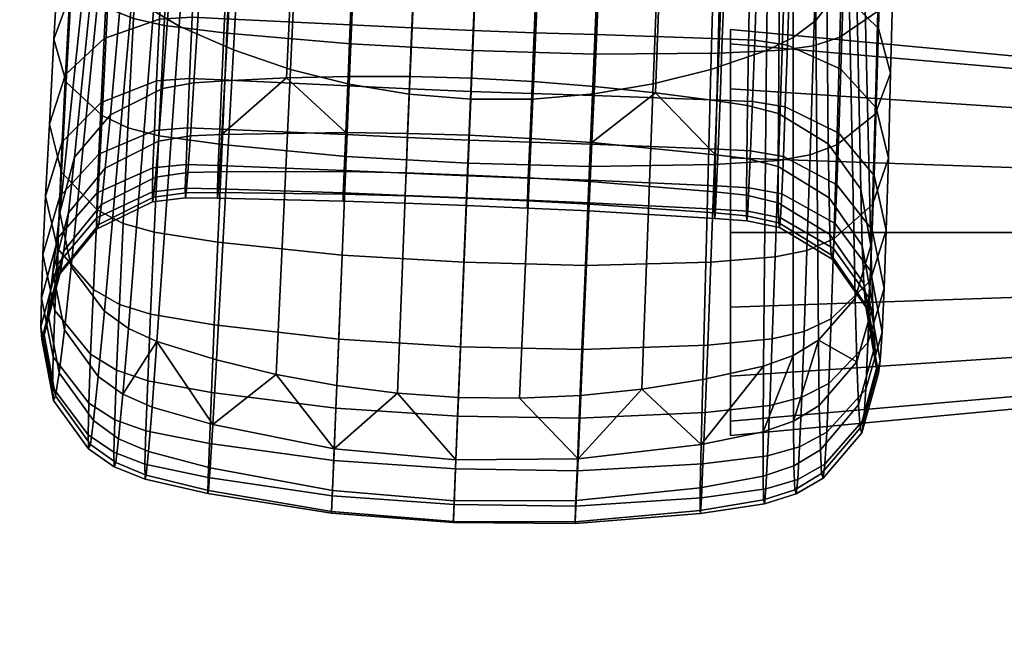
# Model space of a CAD drawing. Header units: millimetres. Extents: x -339 to 339, y -344 to 326.
# Tile 10 of 256: x -284 to -245, y -138 to -114. Entities that reach past the tile are written whole.
import ezdxf

# ---------------------------------------------------------------- set-up
doc = ezdxf.new("R2010")
doc.units = ezdxf.units.MM
doc.header["$MEASUREMENT"] = 0
for name, color, linetype in [('kolecka', 250, 'Continuous'), ('mechanika', 7, 'Continuous'), ('podnoz', 7, 'Continuous'), ('podrucky', 7, 'Continuous')]:
    doc.layers.add(name, color=color, linetype=linetype)

msp = doc.modelspace()

# ---------------------------------------------------------------- meshes
at = {"layer": 'kolecka'}
mesh = msp.add_polyface(dxfattribs=at)
corners = [(-288.849, -108.58, 39.939), (-288.849, -106.042, 44.823), (-289.06, -106.965, 45.429), (-289.06, -109.607, 40.345), (-288.849, -109.997, 35.059), (-289.06, -111.082, 35.266), (-288.849, -110.476, 30), (-289.06, -111.581, 30), (-288.849, -109.956, 24.733), (-289.06, -111.039, 24.517), (-288.849, -108.421, 19.667), (-289.06, -109.442, 19.245), (-288.849, -105.925, 15), (-289.06, -106.843, 14.387), (-25, -337.98, 24.733), (-25, -333.949, 15), (-25, -336.446, 19.667), (-25, -338.501, 30), (-25, -338.021, 35.059), (-25, -326.323, 7.433), (-25, -316.559, 3.478), (-25, -321.439, 4.895), (-25, -330.593, 10.907), (-25, -316.767, 56.48), (-25, -296.5, 7.551), (-25, -334.067, 44.823), (-25, -336.604, 39.939), (-25, -330.593, 49.092), (-25, -326.5, 52.449), (-25, -321.833, 54.946), (-25, -311.5, 57.001), (-25, -306.441, 56.521), (-25, -306.233, 3.519), (-25, -301.167, 5.054), (-25, -284.979, 24.941), (-25, -288.934, 15.177), (-25, -286.395, 20.061), (-25, -292.408, 10.907), (-25, -285.02, 35.267), (-25, -296.677, 52.567), (-25, -292.407, 49.093), (-25, -289.051, 45), (-25, -301.561, 55.104), (-25, -286.554, 40.333)]
mesh.append_faces([[corners[k] for k in face] for face in [(0, 1, 2, 3), (4, 0, 3, 5), (6, 4, 5, 7), (8, 6, 7, 9), (10, 8, 9, 11), (12, 10, 11, 13), (6, 8, 4, 4), (1, 0, 4, 4), (14, 15, 16, 16), (17, 18, 14, 14), (19, 15, 14, 14), (19, 20, 21, 21), (18, 19, 14, 14), (19, 22, 15, 15), (23, 24, 19, 19), (25, 18, 26, 26), (25, 27, 28, 28), (28, 18, 25, 25), (23, 28, 29, 29), (19, 18, 28, 28), (19, 28, 23, 23), (30, 31, 23, 23), (20, 19, 32, 32), (24, 32, 19, 19), (32, 24, 33, 33), (24, 23, 31, 31), (24, 34, 35, 35), (35, 34, 36, 36), (37, 24, 35, 35), (24, 38, 34, 34), (39, 40, 41, 41), (39, 31, 42, 42), (24, 31, 39, 39), (24, 39, 41, 41), (38, 41, 43, 43)]])
at = {"layer": 'mechanika'}
mesh = msp.add_polyface(dxfattribs=at)
corners = [(-241, -63.313, 354.363), (-239, -63.313, 354.363), (-239, -60, 354.995), (-241, -60, 354.995), (-241, -68.368, 349.308), (-239, -68.368, 349.308), (-239, -66.364, 352.359), (-241, -66.364, 352.359), (-241, -68.368, 342.682), (-239, -68.368, 342.682), (-239, -69, 345.995), (-241, -69, 345.995), (-241, -63.313, 337.627), (-239, -63.313, 337.627), (-239, -66.364, 339.631), (-241, -66.364, 339.631), (-241, -60, 336.995), (-239, -60, 336.995), (-241, -51.632, 342.682), (-241, -56.687, 337.627), (-241, -66.364, 339.631), (-241, -56.687, 354.363), (-241, -68.368, 349.308), (-241, -63.313, 354.363), (-241, -66.364, 352.359), (-241, -63.313, 337.627), (-241, -60, 336.995), (-241, -68.368, 342.682), (-241, -69, 345.995), (-255.5, -115.062, 353.44), (-255.5, -114.5, 350.495), (-255.5, -115.062, 347.551), (-255.5, -115.062, 353.44), (-255.5, -116.843, 356.152), (-239.5, -117.904, 355.091), (-239.5, -116.456, 352.888), (-255.5, -115.062, 347.551), (-255.5, -114.5, 350.495), (-239.5, -116, 350.495), (-239.5, -116.456, 348.103), (-255.5, -116.843, 344.838), (-239.5, -117.904, 345.899), (-232, -60, 334.995), (-232, -62.584, 335.303), (-239, -62.584, 335.303), (-239, -60, 334.995), (-232, -65.092, 336.245), (-239, -65.092, 336.245), (-232, -67.298, 337.765), (-239, -67.298, 337.765), (-232, -69.027, 339.71), (-239, -69.027, 339.71), (-232, -70.599, 341.477), (-239, -70.599, 341.477), (-232, -72.605, 342.859), (-239, -72.605, 342.859), (-232, -74.885, 343.716), (-239, -74.885, 343.716), (-232, -77.234, 343.995), (-239, -77.234, 343.995), (-232, -122.5, 343.995), (-239, -122.5, 343.995), (-232, -122.5, 356.995), (-232, -60, 356.995), (-239, -60, 356.995), (-239, -122.5, 356.995), (-232, -77.234, 343.995), (-232, -74.885, 343.716), (-232, -60, 356.995), (-232, -122.5, 343.995), (-232, -122.5, 356.995), (-232, -72.605, 342.859), (-232, -70.599, 341.477), (-232, -69.027, 339.71), (-232, -67.298, 337.765), (-232, -60, 334.995), (-232, -62.584, 335.303), (-232, -65.092, 336.245), (-239, -77.234, 343.995), (-239, -60, 356.995), (-239, -74.885, 343.716), (-239, -122.5, 343.995), (-239, -122.5, 356.995), (-239, -70.599, 341.477), (-239, -72.605, 342.859), (-239, -67.298, 337.765), (-239, -69.027, 339.71), (-239, -60, 334.995), (-239, -62.584, 335.303), (-239, -65.092, 336.245)]
mesh.append_faces([[corners[k] for k in face] for face in [(0, 1, 2, 3), (4, 5, 6, 7), (7, 6, 1, 0), (8, 9, 10, 11), (12, 13, 14, 15), (15, 14, 9, 8), (11, 10, 5, 4), (16, 17, 13, 12), (18, 19, 20, 20), (21, 22, 23, 23), (23, 22, 24, 24), (25, 20, 26, 26), (22, 20, 27, 27), (22, 27, 28, 28), (29, 30, 31, 31), (32, 33, 34, 35), (36, 37, 38, 39), (40, 36, 39, 41), (37, 32, 35, 38), (42, 43, 44, 45), (43, 46, 47, 44), (46, 48, 49, 47), (48, 50, 51, 49), (50, 52, 53, 51), (52, 54, 55, 53), (54, 56, 57, 55), (56, 58, 59, 57), (58, 60, 61, 59), (62, 63, 64, 65), (66, 67, 68, 68), (69, 66, 70, 70), (68, 71, 72, 72), (68, 73, 74, 74), (73, 68, 72, 72), (71, 68, 67, 67), (68, 70, 66, 66), (75, 68, 76, 76), (68, 77, 76, 76), (78, 79, 80, 80), (81, 82, 78, 78), (79, 83, 84, 84), (79, 85, 86, 86), (86, 83, 79, 79), (84, 80, 79, 79), (79, 78, 82, 82), (87, 88, 79, 79), (79, 88, 89, 89), (85, 79, 89, 89)]])
mesh = msp.add_polyface(dxfattribs=at)
corners = [(-231, -125, 354.495), (-231, -125, 356.995), (-231, -123.961, 356.995), (-255.5, -129.938, 347.551), (-255.5, -130.5, 350.495), (-255.5, -129.938, 353.44), (-255.5, -125.445, 343.057), (-255.5, -128.157, 344.838), (-255.5, -125.445, 357.934), (-255.5, -119.555, 357.934), (-255.5, -128.157, 356.152), (-255.5, -122.5, 358.495), (-255.5, -122.5, 342.495), (-255.5, -115.062, 347.551), (-255.5, -119.555, 343.057), (-255.5, -116.843, 344.838), (-255.5, -115.062, 353.44), (-255.5, -116.843, 356.152), (-255.5, -125.445, 343.057), (-255.5, -122.5, 342.495), (-239.5, -122.5, 343.995), (-239.5, -124.893, 344.452), (-255.5, -129.938, 347.551), (-255.5, -128.157, 344.838), (-239.5, -127.096, 345.899), (-239.5, -128.544, 348.103), (-255.5, -129.938, 353.44), (-255.5, -130.5, 350.495), (-239.5, -129, 350.495), (-239.5, -128.544, 352.888), (-255.5, -125.445, 357.934), (-255.5, -128.157, 356.152), (-239.5, -127.096, 355.091), (-239.5, -124.893, 356.539), (-255.5, -119.555, 357.934), (-255.5, -122.5, 358.495), (-239.5, -122.5, 356.995), (-239.5, -120.107, 356.539), (-255.5, -116.843, 356.152), (-239.5, -117.904, 355.091), (-255.5, -119.555, 343.057), (-255.5, -116.843, 344.838), (-239.5, -117.904, 345.899), (-239.5, -120.107, 344.452), (-232, -122.5, 343.995), (-232, -124.893, 344.452), (-239, -124.893, 344.452), (-239, -122.5, 343.995), (-232, -127.096, 345.899), (-239, -127.096, 345.899), (-232, -128.544, 348.103), (-239, -128.544, 348.103), (-232, -129, 350.495), (-239, -129, 350.495), (-232, -128.544, 352.888), (-239, -128.544, 352.888), (-232, -127.096, 355.091), (-239, -127.096, 355.091), (-232, -124.893, 356.539), (-239, -124.893, 356.539), (-232, -122.5, 356.995), (-239, -122.5, 356.995), (-232, -127.096, 345.899), (-232, -129, 350.495), (-232, -128.544, 348.103), (-232, -128.544, 352.888), (-232, -124.893, 356.539), (-232, -122.5, 343.995), (-232, -127.096, 355.091), (-232, -124.893, 344.452), (-232, -122.5, 356.995), (-239, -127.096, 345.899), (-239, -128.544, 348.103), (-239, -129, 350.495), (-239, -128.544, 352.888), (-239, -124.893, 356.539), (-239, -122.5, 343.995), (-239, -127.096, 355.091), (-239, -124.893, 344.452), (-239, -122.5, 356.995)]
mesh.append_faces([[corners[k] for k in face] for face in [(0, 1, 2, 2), (3, 4, 5, 5), (3, 6, 7, 7), (8, 9, 3, 3), (10, 3, 5, 5), (8, 3, 10, 10), (11, 9, 8, 8), (12, 6, 3, 3), (3, 13, 14, 14), (14, 13, 15, 15), (3, 16, 13, 13), (16, 9, 17, 17), (16, 3, 9, 9), (3, 14, 12, 12), (18, 19, 20, 21), (22, 23, 24, 25), (23, 18, 21, 24), (26, 27, 28, 29), (30, 31, 32, 33), (31, 26, 29, 32), (27, 22, 25, 28), (34, 35, 36, 37), (38, 34, 37, 39), (40, 41, 42, 43), (19, 40, 43, 20), (35, 30, 33, 36), (44, 45, 46, 47), (45, 48, 49, 46), (48, 50, 51, 49), (50, 52, 53, 51), (52, 54, 55, 53), (54, 56, 57, 55), (56, 58, 59, 57), (58, 60, 61, 59), (62, 63, 64, 64), (65, 63, 66, 66), (66, 63, 67, 67), (68, 65, 66, 66), (69, 63, 62, 62), (67, 70, 66, 66), (67, 63, 69, 69), (71, 72, 73, 73), (74, 75, 73, 73), (75, 76, 73, 73), (77, 75, 74, 74), (78, 71, 73, 73), (76, 75, 79, 79), (76, 78, 73, 73)]])
at = {"layer": 'podnoz'}
mesh = msp.add_polyface(dxfattribs=at)
corners = [(-290.415, -91.57, 115.792), (-289.684, -94.124, 116.185), (-256.328, -83.286, 127.888), (-257.169, -80.666, 127.422), (-290.672, -89.003, 114.713), (-257.573, -78.046, 126.171), (-290.439, -86.482, 112.966), (-257.526, -75.488, 124.159), (-323.458, -102.366, 103.706), (-297.996, -104.193, 88.24), (-297.152, -110.881, 87.886), (-297.863, -108.695, 87.886), (-298.573, -106.51, 87.886), (-294.436, -110.048, 88.68), (-298.071, -99.402, 88.633), (-297.838, -101.797, 88.489), (-298.67, -97.019, 88.68), (-299.406, -111.573, 87.013), (-299.24, -108.048, 87.531), (-297.838, -101.797, 88.489), (-300.465, -100.21, 64), (-298.071, -99.402, 88.633), (-252.714, -90.298, 124.159), (-219.361, -79.83, 134.924), (-220.795, -77.642, 137.185), (-254.255, -88.258, 126.171), (-250.869, -91.963, 121.41), (-217.68, -81.644, 131.832), (-248.746, -93.191, 117.948), (-215.779, -83.019, 127.938), (-246.371, -93.923, 113.799), (-213.682, -83.89, 123.268), (-243.768, -94.099, 108.987), (-211.416, -84.194, 117.852), (-240.962, -93.659, 103.536), (-209.006, -83.865, 111.715), (-288.775, -96.62, 115.792), (-255.468, -85.9, 127.422), (-287.473, -98.847, 114.713), (-285.803, -100.75, 112.966), (-283.79, -102.272, 110.571), (-281.458, -103.356, 107.545), (-278.833, -103.946, 103.907), (-275.939, -103.985, 99.676), (-272.801, -103.417, 94.869), (-321.852, -107.308, 103.706), (-311.032, -113.976, 93.625), (-307.905, -113.862, 89.939), (-294.436, -110.048, 88.68), (-313.87, -113.534, 96.764), (-15.524, -125.578, 148.806), (-13.922, -126.28, 155.059), (-14.396, -91.171, 163.029), (-16.054, -90.822, 156.251), (-16.533, -124.74, 141.542), (-17.095, -90.407, 148.397), (-16.865, -123.768, 133.305), (-17.432, -89.927, 139.514), (-14.946, -160.238, 140.805), (-13.389, -161.291, 146.529), (-15.943, -158.978, 134.151), (-16.299, -157.513, 126.601), (-15.34, -193.1, 126.247), (-14.347, -194.771, 132.281), (-15.735, -191.157, 119.404), (-14.742, -227.086, 117.852), (-13.753, -229.147, 123.268), (-15.173, -224.692, 111.715), (-14.165, -260.915, 108.987), (-13.193, -263.336, 113.799), (-14.614, -258.111, 103.536), (-14.056, -291.406, 94.869), (-13.626, -294.567, 99.676)]
mesh.append_faces([[corners[k] for k in face] for face in [(0, 1, 2, 3), (4, 0, 3, 5), (6, 4, 5, 7), (8, 1, 0, 0), (9, 10, 11, 11), (11, 12, 9, 9), (9, 13, 10, 10), (14, 13, 15, 15), (9, 15, 13, 13), (13, 14, 16, 16), (17, 18, 10, 10), (18, 12, 11, 11), (10, 18, 11, 11), (19, 20, 21, 21), (22, 23, 24, 25), (26, 27, 23, 22), (28, 29, 27, 26), (30, 31, 29, 28), (32, 33, 31, 30), (34, 35, 33, 32), (36, 37, 2, 1), (38, 25, 37, 36), (39, 22, 25, 38), (40, 26, 22, 39), (41, 28, 26, 40), (42, 30, 28, 41), (43, 32, 30, 42), (44, 34, 32, 43), (45, 36, 1, 1), (43, 42, 46, 47), (47, 48, 43, 43), (43, 48, 44, 44), (42, 41, 49, 46), (50, 51, 52, 53), (54, 50, 53, 55), (56, 54, 55, 57), (58, 59, 51, 50), (60, 58, 50, 54), (61, 60, 54, 56), (62, 63, 58, 60), (64, 62, 60, 61), (65, 66, 63, 62), (67, 65, 62, 64), (68, 69, 66, 65), (70, 68, 65, 67), (71, 72, 68, 70)]])
at = {"layer": 'podrucky'}
mesh = msp.add_polyface(dxfattribs=at)
corners = [(-252.974, -102.476, 589.092), (-253.037, -114.818, 611.882), (-254.082, -115.33, 611.577), (-253.915, -103.067, 588.72), (-252.168, -101.753, 589.527), (-252.142, -114.149, 612.26), (-250.993, -99.989, 590.554), (-250.841, -112.444, 613.191), (-250.482, -97.868, 591.754), (-250.277, -110.335, 614.31), (-250.788, -95.65, 592.985), (-250.627, -108.111, 615.467), (-250.372, -120.786, 639.098), (-251.763, -106.279, 616.41), (-251.651, -119.011, 639.938), (-253.522, -104.94, 617.096), (-253.619, -117.813, 640.484), (-249.971, -123.014, 638.021), (-252.237, -115.14, 690.339), (-253.467, -115.32, 690.723), (-253.612, -119.661, 687.405), (-252.37, -119.441, 687.062), (-252.092, -110.338, 693.084), (-253.308, -110.475, 693.505), (-251.935, -105.068, 695.247), (-253.136, -105.158, 695.701), (-251.194, -114.805, 689.779), (-251.316, -119.042, 686.557), (-251.061, -110.072, 692.475), (-250.918, -104.878, 694.599), (-249.704, -113.783, 688.262), (-249.809, -117.843, 685.184), (-249.59, -109.248, 690.835), (-249.469, -104.27, 692.859), (-249.098, -112.392, 686.334), (-249.193, -116.221, 683.436), (-248.997, -108.114, 688.757), (-248.889, -103.417, 690.66), (-249.673, -114.457, 681.597), (-249.283, -119.57, 680.107), (-249.76, -117.593, 678.483), (-249.581, -110.872, 684.308), (-249.482, -106.866, 686.573), (-249.376, -102.469, 688.352), (-251.068, -113.092, 680.188), (-251.156, -116.065, 677.24), (-250.971, -109.691, 682.752), (-250.866, -105.891, 684.893), (-250.753, -101.718, 686.572), (-253.263, -115.114, 676.471), (-251.238, -118.583, 673.949), (-253.348, -117.546, 673.298), (-253.167, -112.24, 679.311), (-253.061, -108.949, 681.778), (-252.944, -105.271, 683.836), (-252.817, -101.232, 685.445), (-254.551, -114.923, 676.315), (-254.64, -117.338, 673.169), (-254.45, -112.067, 679.128), (-254.337, -108.796, 681.572), (-254.212, -105.138, 683.607), (-254.075, -101.121, 685.195)]
mesh.append_faces([[corners[k] for k in face] for face in [(0, 1, 2, 3), (4, 5, 1, 0), (6, 7, 5, 4), (8, 9, 7, 6), (10, 11, 9, 8), (12, 11, 13, 14), (14, 13, 15, 16), (12, 17, 9, 11), (18, 19, 20, 21), (22, 23, 19, 18), (24, 25, 23, 22), (26, 18, 21, 27), (28, 22, 18, 26), (29, 24, 22, 28), (30, 26, 27, 31), (32, 28, 26, 30), (33, 29, 28, 32), (34, 30, 31, 35), (36, 32, 30, 34), (37, 33, 32, 36), (38, 35, 39, 40), (41, 34, 35, 38), (42, 36, 34, 41), (43, 37, 36, 42), (44, 38, 40, 45), (46, 41, 38, 44), (47, 42, 41, 46), (48, 43, 42, 47), (49, 45, 50, 51), (52, 44, 45, 49), (53, 46, 44, 52), (54, 47, 46, 53), (55, 48, 47, 54), (56, 49, 51, 57), (58, 52, 49, 56), (59, 53, 52, 58), (60, 54, 53, 59), (61, 55, 54, 60)]])
mesh = msp.add_polyface(dxfattribs=at)
corners = [(-278.059, -100.643, 589.571), (-279.077, -113.024, 612.283), (-280.226, -111.222, 613.211), (-279.07, -98.797, 590.592), (-277.317, -101.436, 589.129), (-278.241, -113.766, 611.902), (-276.425, -102.116, 588.747), (-277.239, -114.369, 611.592), (-279.945, -117.862, 639.938), (-277.886, -116.827, 640.484), (-276.959, -104.011, 617.079), (-278.819, -105.213, 616.386), (-281.364, -119.528, 639.098), (-280.089, -106.94, 615.449), (-276.653, -116.606, 640.616), (-275.835, -103.656, 617.31), (-280.611, -109.099, 614.313), (-281.944, -121.715, 638.021), (-281.491, -123.849, 636.99), (-278.127, -116.523, 673.302), (-276.826, -116.428, 673.172), (-276.909, -118.374, 669.731), (-278.212, -118.484, 669.833), (-278.016, -114.093, 676.475), (-276.719, -114.015, 676.318), (-277.88, -111.222, 679.314), (-276.589, -111.161, 679.131), (-277.72, -107.936, 681.781), (-276.438, -107.892, 681.575), (-277.539, -104.262, 683.838), (-276.267, -104.237, 683.609), (-280.193, -114.861, 677.244), (-280.315, -117.376, 673.953), (-280.041, -111.893, 680.191), (-279.863, -108.499, 682.755), (-279.66, -104.706, 684.896), (-281.712, -116.276, 678.487), (-281.846, -118.929, 675.01), (-281.544, -113.146, 681.601), (-281.346, -109.567, 684.311), (-281.12, -105.569, 686.576), (-282.169, -114.886, 683.44), (-282.351, -118.232, 680.111), (-281.953, -111.061, 686.338), (-281.707, -106.789, 688.76), (-281.684, -116.573, 685.188), (-281.874, -120.123, 681.653), (-281.461, -112.515, 688.265), (-281.206, -107.982, 690.839), (-280.055, -113.657, 689.782), (-280.276, -117.895, 686.56), (-279.805, -108.925, 692.479), (-279.528, -103.732, 694.602), (-280.924, -103.006, 692.862), (-279.041, -114.073, 690.342), (-279.256, -118.374, 687.065), (-278.798, -109.271, 693.087), (-278.528, -104.002, 695.25), (-277.83, -114.347, 690.726), (-278.036, -118.688, 687.408), (-277.596, -109.502, 693.508), (-277.339, -104.186, 695.703), (-275.352, -114.652, 691.195), (-275.544, -119.034, 687.821)]
mesh.append_faces([[corners[k] for k in face] for face in [(0, 1, 2, 3), (4, 5, 1, 0), (6, 7, 5, 4), (8, 9, 10, 11), (12, 8, 11, 13), (9, 14, 15, 10), (13, 16, 17, 12), (18, 17, 16, 2), (19, 20, 21, 22), (23, 24, 20, 19), (25, 26, 24, 23), (27, 28, 26, 25), (29, 30, 28, 27), (31, 23, 19, 32), (33, 25, 23, 31), (34, 27, 25, 33), (35, 29, 27, 34), (36, 31, 32, 37), (38, 33, 31, 36), (39, 34, 33, 38), (40, 35, 34, 39), (41, 38, 36, 42), (43, 39, 38, 41), (44, 40, 39, 43), (45, 41, 42, 46), (47, 43, 41, 45), (48, 44, 43, 47), (49, 47, 45, 50), (51, 48, 47, 49), (52, 53, 48, 51), (54, 49, 50, 55), (56, 51, 49, 54), (57, 52, 51, 56), (58, 54, 55, 59), (60, 56, 54, 58), (61, 57, 56, 60), (62, 58, 59, 63)]])
mesh = msp.add_polyface(dxfattribs=at)
corners = [(-262.786, -105.532, 587.002), (-263.297, -117.24, 610.287), (-265.745, -117.245, 610.226), (-265.267, -105.568, 586.917), (-260.377, -105.239, 587.243), (-260.886, -117.033, 610.462), (-258.094, -104.719, 587.617), (-258.546, -116.64, 610.739), (-255.936, -103.991, 588.111), (-256.276, -116.071, 611.112), (-253.915, -103.067, 588.72), (-254.082, -115.33, 611.577), (-254.83, -117.492, 640.616), (-253.619, -117.813, 640.484), (-253.522, -104.94, 617.096), (-254.608, -104.505, 617.319), (-256.042, -117.31, 640.681), (-255.712, -104.192, 617.482), (-257.969, -103.646, 617.76), (-258.454, -116.996, 640.786), (-263.292, -116.553, 640.906), (-260.871, -116.743, 640.861), (-260.298, -103.212, 617.97), (-262.696, -102.9, 618.105), (-265.16, -102.723, 618.153), (-265.716, -116.423, 640.921), (-260.674, -110.532, 694.69), (-265.47, -110.371, 694.896), (-265.671, -115.323, 691.963), (-260.879, -115.472, 691.783), (-260.451, -105.118, 697.004), (-265.249, -104.945, 697.235), (-255.786, -110.549, 694.027), (-255.967, -115.44, 691.193), (-255.588, -105.187, 696.272), (-253.308, -110.475, 693.505), (-253.467, -115.32, 690.723), (-253.136, -105.158, 695.701), (-255.827, -114.872, 676.266), (-254.551, -114.923, 676.315), (-254.64, -117.338, 673.169), (-255.918, -117.282, 673.132), (-255.721, -112.019, 679.068), (-254.45, -112.067, 679.128), (-255.601, -108.75, 681.499), (-254.337, -108.796, 681.572), (-255.468, -105.094, 683.521), (-254.212, -105.138, 683.607), (-255.322, -101.077, 685.095), (-254.075, -101.121, 685.195), (-260.803, -114.705, 676.144), (-260.901, -117.103, 673.041), (-260.686, -111.858, 678.913), (-260.552, -108.592, 681.31), (-260.401, -104.934, 683.295), (-260.236, -100.914, 684.829), (-263.239, -114.629, 676.12), (-263.337, -117.025, 673.024), (-263.121, -111.783, 678.881), (-262.986, -108.515, 681.269), (-262.834, -104.855, 683.244), (-262.667, -100.832, 684.768), (-265.641, -114.543, 676.113), (-265.738, -116.939, 673.02), (-265.526, -111.697, 678.872), (-265.393, -108.428, 681.257), (-265.244, -104.767, 683.229), (-260.965, -118.954, 645.236)]
mesh.append_faces([[corners[k] for k in face] for face in [(0, 1, 2, 3), (4, 5, 1, 0), (6, 7, 5, 4), (8, 9, 7, 6), (10, 11, 9, 8), (12, 13, 14, 15), (16, 17, 18, 19), (20, 21, 22, 23), (23, 24, 25, 20), (19, 18, 22, 21), (16, 12, 15, 17), (26, 27, 28, 29), (30, 31, 27, 26), (32, 26, 29, 33), (34, 30, 26, 32), (35, 32, 33, 36), (37, 34, 32, 35), (38, 39, 40, 41), (42, 43, 39, 38), (44, 45, 43, 42), (46, 47, 45, 44), (48, 49, 47, 46), (50, 38, 41, 51), (52, 42, 38, 50), (53, 44, 42, 52), (54, 46, 44, 53), (55, 48, 46, 54), (56, 50, 51, 57), (58, 52, 50, 56), (59, 53, 52, 58), (60, 54, 53, 59), (61, 55, 54, 60), (62, 56, 57, 63), (64, 58, 56, 62), (65, 59, 58, 64), (66, 60, 59, 65), (67, 19, 21, 21)]])
mesh = msp.add_polyface(dxfattribs=at)
corners = [(-274.453, -103.242, 588.109), (-275.095, -115.308, 611.111), (-277.239, -114.369, 611.592), (-276.425, -102.116, 588.747), (-272.31, -104.172, 587.594), (-272.851, -116.075, 610.727), (-270.049, -104.874, 587.223), (-270.536, -116.655, 610.451), (-267.701, -105.342, 586.995), (-268.166, -117.047, 610.283), (-265.267, -105.568, 586.917), (-265.745, -117.245, 610.226), (-268.143, -116.356, 640.906), (-265.716, -116.423, 640.921), (-265.16, -102.723, 618.153), (-267.597, -102.695, 618.109), (-273.001, -116.405, 640.786), (-270.572, -116.349, 640.861), (-270.005, -102.804, 617.98), (-272.375, -103.047, 617.771), (-276.653, -116.606, 640.616), (-275.431, -116.522, 640.681), (-274.696, -103.421, 617.482), (-275.835, -103.656, 617.31), (-268.054, -114.438, 676.12), (-265.641, -114.543, 676.113), (-265.738, -116.939, 673.02), (-268.151, -116.834, 673.024), (-267.938, -111.591, 678.882), (-265.526, -111.697, 678.872), (-267.806, -108.323, 681.27), (-265.393, -108.428, 681.257), (-267.658, -104.662, 683.245), (-265.244, -104.767, 683.229), (-270.49, -114.322, 676.145), (-270.589, -116.721, 673.042), (-270.373, -111.474, 678.914), (-270.24, -108.207, 681.311), (-270.09, -104.548, 683.296), (-275.449, -114.075, 676.269), (-275.553, -116.485, 673.134), (-275.323, -111.223, 679.07), (-275.178, -107.956, 681.501), (-275.014, -104.301, 683.523), (-276.826, -116.428, 673.172), (-275.635, -118.424, 669.705), (-276.909, -118.374, 669.731), (-276.719, -114.015, 676.318), (-276.589, -111.161, 679.131), (-276.438, -107.892, 681.575), (-276.267, -104.237, 683.609), (-275.135, -109.764, 694.03), (-277.596, -109.502, 693.508), (-277.83, -114.347, 690.726), (-275.352, -114.652, 691.195), (-274.898, -104.403, 696.274), (-277.339, -104.186, 695.703), (-270.47, -115.071, 691.784), (-275.544, -119.034, 687.821), (-270.651, -119.502, 688.334), (-270.269, -110.133, 694.691), (-270.05, -104.721, 697.005), (-265.671, -115.323, 691.963), (-265.852, -119.768, 688.486), (-265.47, -110.371, 694.896), (-265.249, -104.945, 697.235), (-270.665, -118.563, 645.236), (-268.232, -118.594, 645.271), (-275.554, -118.644, 645.097)]
mesh.append_faces([[corners[k] for k in face] for face in [(0, 1, 2, 3), (4, 5, 1, 0), (6, 7, 5, 4), (8, 9, 7, 6), (10, 11, 9, 8), (12, 13, 14, 15), (16, 17, 18, 19), (17, 12, 15, 18), (20, 21, 22, 23), (21, 16, 19, 22), (24, 25, 26, 27), (28, 29, 25, 24), (30, 31, 29, 28), (32, 33, 31, 30), (34, 24, 27, 35), (36, 28, 24, 34), (37, 30, 28, 36), (38, 32, 30, 37), (39, 34, 35, 40), (41, 36, 34, 39), (42, 37, 36, 41), (43, 38, 37, 42), (44, 40, 45, 46), (47, 39, 40, 44), (48, 41, 39, 47), (49, 42, 41, 48), (50, 43, 42, 49), (51, 52, 53, 54), (55, 56, 52, 51), (57, 54, 58, 59), (60, 51, 54, 57), (61, 55, 51, 60), (62, 57, 59, 63), (64, 60, 57, 62), (65, 61, 60, 64), (66, 17, 16, 16), (17, 66, 67, 12), (68, 16, 21, 21)]])
mesh = msp.add_polyface(dxfattribs=at)
corners = [(-253.039, -127.342, 635.85), (-254.206, -127.762, 635.622), (-254.082, -115.33, 611.577), (-253.037, -114.818, 611.882), (-252.042, -126.738, 636.164), (-252.142, -114.149, 612.26), (-250.841, -112.444, 613.191), (-250.596, -125.104, 636.99), (-250.277, -110.335, 614.31), (-249.971, -123.014, 638.021), (-253.467, -115.32, 690.723), (-255.967, -115.44, 691.193), (-256.131, -119.823, 687.818), (-253.612, -119.661, 687.405), (-252.37, -119.441, 687.062), (-253.742, -123.463, 683.6), (-252.491, -123.206, 683.302), (-251.316, -119.042, 686.557), (-251.429, -122.751, 682.859), (-249.908, -121.395, 681.65), (-251.532, -125.897, 678.733), (-250.001, -124.406, 677.706), (-249.809, -117.843, 685.184), (-249.283, -119.57, 680.107), (-249.367, -122.408, 676.391), (-249.193, -116.221, 683.436), (-249.841, -120.249, 675.006), (-249.448, -124.705, 672.332), (-249.917, -122.398, 671.208), (-249.76, -117.593, 678.483), (-251.583, -122.578, 649.17), (-250.25, -124.512, 648.845), (-250.311, -123.005, 643.988), (-251.62, -121.133, 644.569), (-251.541, -123.374, 653.702), (-250.188, -125.337, 653.629), (-251.439, -123.128, 662.401), (-250.058, -125.057, 662.813), (-250.124, -125.509, 658.299), (-251.493, -123.548, 658.125), (-251.379, -122.142, 666.49), (-249.989, -124.011, 667.13), (-251.312, -120.618, 670.352), (-251.238, -118.583, 673.949), (-251.156, -116.065, 677.24), (-253.621, -121.325, 649.391), (-253.626, -119.899, 644.951), (-253.605, -122.118, 653.764), (-253.576, -122.306, 658.032), (-253.536, -121.916, 662.158), (-253.485, -120.974, 666.103), (-253.422, -119.509, 669.829), (-253.348, -117.546, 673.298), (-254.874, -121.029, 649.451), (-254.86, -119.59, 645.047), (-254.872, -121.836, 653.79), (-254.855, -122.037, 658.025), (-254.823, -121.661, 662.118), (-254.776, -120.734, 666.032), (-254.714, -119.284, 669.728), (-254.64, -117.338, 673.169), (-250.372, -120.786, 639.098), (-249.896, -125.376, 643.245), (-251.651, -119.011, 639.938), (-253.619, -117.813, 640.484), (-254.83, -117.492, 640.616)]
mesh.append_faces([[corners[k] for k in face] for face in [(0, 1, 2, 3), (4, 5, 6, 7), (6, 8, 9, 7), (0, 3, 5, 4), (10, 11, 12, 13), (14, 13, 15, 16), (17, 14, 16, 18), (19, 18, 20, 21), (22, 17, 18, 19), (23, 19, 21, 24), (25, 22, 19, 23), (26, 24, 27, 28), (29, 23, 24, 26), (30, 31, 32, 33), (34, 35, 31, 30), (36, 37, 38, 39), (40, 41, 37, 36), (42, 28, 41, 40), (43, 26, 28, 42), (44, 29, 26, 43), (45, 30, 33, 46), (47, 34, 30, 45), (48, 39, 34, 47), (49, 36, 39, 48), (50, 40, 36, 49), (51, 42, 40, 50), (52, 43, 42, 51), (53, 45, 46, 54), (55, 47, 45, 53), (56, 48, 47, 55), (57, 49, 48, 56), (58, 50, 49, 57), (59, 51, 50, 58), (60, 52, 51, 59), (9, 61, 32, 62), (63, 64, 46, 33), (61, 63, 33, 32), (65, 54, 46, 64)]])
mesh = msp.add_polyface(dxfattribs=at)
corners = [(-279.237, -126.278, 635.85), (-280.182, -125.595, 636.164), (-279.077, -113.024, 612.283), (-278.241, -113.766, 611.902), (-281.491, -123.849, 636.99), (-280.226, -111.222, 613.211), (-277.239, -114.369, 611.592), (-278.109, -126.791, 635.622), (-278.162, -120.318, 649.392), (-276.892, -120.13, 649.452), (-276.791, -118.697, 645.048), (-278.045, -118.901, 644.952), (-278.242, -121.105, 653.766), (-276.958, -120.932, 653.791), (-278.284, -121.287, 658.035), (-276.991, -121.13, 658.027), (-278.292, -120.894, 662.161), (-276.993, -120.752, 662.121), (-278.267, -119.95, 666.107), (-276.965, -119.824, 666.035), (-278.212, -118.484, 669.833), (-276.909, -118.374, 669.731), (-280.296, -121.397, 649.172), (-280.145, -119.967, 644.57), (-280.401, -122.182, 653.705), (-280.461, -122.348, 658.129), (-280.481, -121.923, 662.405), (-280.461, -120.934, 666.494), (-280.405, -119.41, 670.356), (-280.315, -117.376, 673.953), (-278.127, -116.523, 673.302), (-281.785, -123.219, 648.847), (-281.603, -121.727, 643.989), (-281.913, -124.033, 653.632), (-281.99, -124.196, 658.302), (-282.019, -123.739, 662.817), (-282.003, -122.69, 667.134), (-281.944, -121.077, 671.212), (-281.846, -118.929, 675.01), (-282.415, -125.658, 648.437), (-282.211, -124.065, 643.246), (-282.603, -123.364, 672.335), (-282.665, -125.088, 667.977), (-282.497, -121.068, 676.394), (-282.351, -118.232, 680.111), (-281.712, -116.276, 678.487), (-282.025, -123.133, 677.709), (-282.136, -125.571, 673.401), (-281.874, -120.123, 681.653), (-280.463, -121.603, 682.862), (-280.615, -124.749, 678.736), (-280.276, -117.895, 686.56), (-281.684, -116.573, 685.188), (-279.439, -122.139, 683.305), (-279.589, -125.334, 679.111), (-279.256, -118.374, 687.065), (-278.214, -122.49, 683.603), (-278.36, -125.718, 679.361), (-278.036, -118.688, 687.408), (-279.945, -117.862, 639.938), (-277.886, -116.827, 640.484), (-281.364, -119.528, 639.098), (-281.944, -121.715, 638.021)]
mesh.append_faces([[corners[k] for k in face] for face in [(0, 1, 2, 3), (1, 4, 5, 2), (0, 3, 6, 7), (8, 9, 10, 11), (12, 13, 9, 8), (14, 15, 13, 12), (16, 17, 15, 14), (18, 19, 17, 16), (20, 21, 19, 18), (22, 8, 11, 23), (24, 12, 8, 22), (25, 14, 12, 24), (26, 16, 14, 25), (27, 18, 16, 26), (28, 20, 18, 27), (29, 30, 20, 28), (31, 22, 23, 32), (33, 24, 22, 31), (34, 25, 24, 33), (35, 26, 25, 34), (36, 27, 26, 35), (37, 28, 27, 36), (38, 29, 28, 37), (39, 31, 32, 40), (41, 37, 36, 42), (43, 38, 37, 41), (44, 45, 38, 43), (46, 43, 41, 47), (48, 44, 43, 46), (49, 48, 46, 50), (51, 52, 48, 49), (53, 49, 50, 54), (55, 51, 49, 53), (56, 53, 54, 57), (58, 55, 53, 56), (59, 23, 11, 60), (61, 32, 23, 59), (32, 61, 62, 40)]])
mesh = msp.add_polyface(dxfattribs=at)
corners = [(-278.109, -126.791, 635.622), (-277.239, -114.369, 611.592), (-275.095, -115.308, 611.111), (-275.767, -127.511, 635.318), (-268.294, -120.153, 649.614), (-265.871, -120.237, 649.623), (-265.808, -118.671, 645.283), (-268.232, -118.594, 645.271), (-268.329, -121.061, 653.896), (-265.908, -121.15, 653.902), (-268.339, -121.345, 658.078), (-265.92, -121.44, 658.082), (-268.325, -121.036, 662.12), (-265.908, -121.135, 662.122), (-268.288, -120.163, 665.985), (-265.873, -120.264, 665.985), (-268.23, -118.752, 669.633), (-265.816, -118.856, 669.631), (-268.151, -116.834, 673.024), (-265.738, -116.939, 673.02), (-270.729, -120.101, 649.588), (-270.665, -118.563, 645.236), (-270.766, -120.991, 653.878), (-270.777, -121.262, 658.067), (-270.764, -120.942, 662.117), (-270.727, -120.059, 665.989), (-270.668, -118.643, 669.643), (-270.589, -116.721, 673.042), (-275.643, -120.104, 649.488), (-275.554, -118.644, 645.097), (-275.699, -120.928, 653.813), (-275.726, -121.145, 658.036), (-275.722, -120.781, 662.118), (-275.692, -119.865, 666.021), (-275.635, -118.424, 669.705), (-275.553, -116.485, 673.134), (-276.892, -120.13, 649.452), (-276.791, -118.697, 645.048), (-276.958, -120.932, 653.791), (-276.991, -121.13, 658.027), (-276.993, -120.752, 662.121), (-276.965, -119.824, 666.035), (-276.909, -118.374, 669.731), (-275.544, -119.034, 687.821), (-278.036, -118.688, 687.408), (-278.214, -122.49, 683.603), (-275.712, -122.876, 683.956), (-270.651, -119.502, 688.334), (-270.81, -123.392, 684.39), (-263.501, -121.253, 653.896), (-263.46, -120.347, 649.614), (-263.516, -121.537, 658.077), (-263.506, -121.228, 662.12), (-263.473, -120.354, 665.985), (-268.143, -116.356, 640.906), (-265.716, -116.423, 640.921), (-276.653, -116.606, 640.616), (-275.431, -116.522, 640.681), (-277.886, -116.827, 640.484), (-278.045, -118.901, 644.952), (-273.001, -116.405, 640.786)]
mesh.append_faces([[corners[k] for k in face] for face in [(0, 1, 2, 3), (4, 5, 6, 7), (8, 9, 5, 4), (10, 11, 9, 8), (12, 13, 11, 10), (14, 15, 13, 12), (16, 17, 15, 14), (18, 19, 17, 16), (20, 4, 7, 21), (22, 8, 4, 20), (23, 10, 8, 22), (24, 12, 10, 23), (25, 14, 12, 24), (26, 16, 14, 25), (27, 18, 16, 26), (28, 20, 21, 29), (30, 22, 20, 28), (31, 23, 22, 30), (32, 24, 23, 31), (33, 25, 24, 32), (34, 26, 25, 33), (35, 27, 26, 34), (36, 28, 29, 37), (38, 30, 28, 36), (39, 31, 30, 38), (40, 32, 31, 39), (41, 33, 32, 40), (42, 34, 33, 41), (43, 44, 45, 46), (47, 43, 46, 48), (9, 49, 50, 5), (11, 51, 49, 9), (13, 52, 51, 11), (15, 53, 52, 13), (54, 7, 6, 55), (56, 37, 29, 57), (58, 59, 37, 56), (29, 21, 60, 60)]])
mesh = msp.add_polyface(dxfattribs=at)
corners = [(-271.027, -128.527, 634.916), (-273.406, -128.088, 635.083), (-272.851, -116.075, 610.727), (-270.536, -116.655, 610.451), (-268.166, -117.047, 610.283), (-268.632, -128.83, 634.816), (-275.767, -127.511, 635.318), (-275.095, -115.308, 611.111), (-265.745, -117.245, 610.226), (-266.227, -128.996, 634.783), (-263.816, -129.025, 634.816), (-263.297, -117.24, 610.287), (-276.016, -131.773, 647.353), (-278.441, -131.129, 647.496), (-278.3, -129.384, 641.58), (-275.912, -130.065, 641.357), (-276.078, -132.668, 653.257), (-278.533, -132.06, 653.322), (-276.103, -132.784, 659.019), (-278.581, -132.213, 659.008), (-276.09, -132.156, 664.589), (-278.584, -131.62, 664.505), (-276.043, -130.817, 669.918), (-278.547, -130.318, 669.762), (-275.963, -128.801, 674.955), (-278.472, -128.339, 674.731), (-275.852, -126.143, 679.651), (-278.36, -125.718, 679.361), (-275.712, -122.876, 683.956), (-278.214, -122.49, 683.603), (-271.197, -132.659, 647.153), (-271.13, -131.015, 641.057), (-271.231, -133.495, 653.155), (-271.232, -133.554, 659.012), (-271.203, -132.872, 664.675), (-271.145, -131.481, 670.095), (-271.059, -129.415, 675.22), (-270.947, -126.707, 680.002), (-270.81, -123.392, 684.39), (-266.394, -133.074, 647.08), (-266.328, -131.455, 640.954), (-266.427, -133.886, 653.112), (-266.429, -133.924, 658.998), (-266.401, -133.221, 664.69), (-266.343, -131.812, 670.138), (-266.258, -129.728, 675.292), (-266.147, -127.004, 680.101), (-266.011, -123.673, 684.515), (-265.852, -119.768, 688.486), (-270.651, -119.502, 688.334), (-278.109, -126.791, 635.622)]
mesh.append_faces([[corners[k] for k in face] for face in [(0, 1, 2, 3), (3, 4, 5, 0), (6, 7, 2, 1), (4, 8, 9, 5), (10, 9, 8, 11), (12, 13, 14, 15), (16, 17, 13, 12), (18, 19, 17, 16), (20, 21, 19, 18), (22, 23, 21, 20), (24, 25, 23, 22), (26, 27, 25, 24), (28, 29, 27, 26), (30, 12, 15, 31), (32, 16, 12, 30), (33, 18, 16, 32), (34, 20, 18, 33), (35, 22, 20, 34), (36, 24, 22, 35), (37, 26, 24, 36), (38, 28, 26, 37), (39, 30, 31, 40), (41, 32, 30, 39), (42, 33, 32, 41), (43, 34, 33, 42), (44, 35, 34, 43), (45, 36, 35, 44), (46, 37, 36, 45), (47, 38, 37, 46), (48, 49, 38, 47), (31, 1, 0, 0), (31, 0, 5, 5), (15, 6, 1, 1), (1, 31, 15, 15), (5, 40, 31, 31), (6, 15, 50, 50), (5, 9, 40, 40)]])
mesh = msp.add_polyface(dxfattribs=at)
corners = [(-261.405, -128.918, 634.916), (-263.816, -129.025, 634.816), (-263.297, -117.24, 610.287), (-260.886, -117.033, 610.462), (-256.598, -128.289, 635.318), (-258.997, -128.674, 635.083), (-258.546, -116.64, 610.739), (-256.276, -116.071, 611.112), (-254.206, -127.762, 635.622), (-254.082, -115.33, 611.577), (-261.062, -119.904, 688.332), (-265.852, -119.768, 688.486), (-266.011, -123.673, 684.515), (-261.222, -123.795, 684.388), (-260.879, -115.472, 691.783), (-265.671, -115.323, 691.963), (-256.131, -119.823, 687.818), (-256.276, -123.665, 683.953), (-255.967, -115.44, 691.193), (-253.612, -119.661, 687.405), (-253.742, -123.463, 683.6), (-256.121, -120.897, 649.487), (-254.874, -121.029, 649.451), (-254.86, -119.59, 645.047), (-256.091, -119.435, 645.097), (-256.131, -121.723, 653.812), (-254.872, -121.836, 653.79), (-256.123, -121.941, 658.035), (-254.855, -122.037, 658.025), (-256.097, -121.578, 662.117), (-254.823, -121.661, 662.118), (-256.054, -120.662, 666.019), (-254.776, -120.734, 666.032), (-255.994, -119.221, 669.703), (-254.714, -119.284, 669.728), (-255.918, -117.282, 673.132), (-254.64, -117.338, 673.169), (-261.031, -120.489, 649.588), (-260.965, -118.954, 645.236), (-261.069, -121.377, 653.878), (-261.083, -121.646, 658.067), (-261.071, -121.324, 662.117), (-261.036, -120.441, 665.989), (-260.979, -119.025, 669.643), (-260.901, -117.103, 673.041), (-263.46, -120.347, 649.614), (-263.39, -118.79, 645.271), (-263.501, -121.253, 653.896), (-263.516, -121.537, 658.077), (-263.506, -121.228, 662.12), (-263.473, -120.354, 665.985), (-263.416, -118.943, 669.633), (-263.337, -117.025, 673.024), (-265.871, -120.237, 649.623), (-265.808, -118.671, 645.283), (-265.816, -118.856, 669.631), (-265.873, -120.264, 665.985), (-265.738, -116.939, 673.02), (-256.042, -117.31, 640.681), (-254.83, -117.492, 640.616), (-263.292, -116.553, 640.906), (-260.871, -116.743, 640.861), (-258.454, -116.996, 640.786), (-265.716, -116.423, 640.921)]
mesh.append_faces([[corners[k] for k in face] for face in [(0, 1, 2, 3), (4, 5, 6, 7), (5, 0, 3, 6), (8, 4, 7, 9), (10, 11, 12, 13), (14, 15, 11, 10), (16, 10, 13, 17), (18, 14, 10, 16), (19, 16, 17, 20), (21, 22, 23, 24), (25, 26, 22, 21), (27, 28, 26, 25), (29, 30, 28, 27), (31, 32, 30, 29), (33, 34, 32, 31), (35, 36, 34, 33), (37, 21, 24, 38), (39, 25, 21, 37), (40, 27, 25, 39), (41, 29, 27, 40), (42, 31, 29, 41), (43, 33, 31, 42), (44, 35, 33, 43), (45, 37, 38, 46), (47, 39, 37, 45), (48, 40, 39, 47), (49, 41, 40, 48), (50, 42, 41, 49), (51, 43, 42, 50), (52, 44, 43, 51), (53, 45, 46, 54), (55, 51, 50, 56), (57, 52, 51, 55), (58, 24, 23, 59), (60, 46, 38, 61), (24, 58, 62, 62), (24, 62, 38, 38), (63, 54, 46, 60)]])
mesh = msp.add_polyface(dxfattribs=at)
corners = [(-282.559, -126.526, 653.55), (-281.913, -124.033, 653.632), (-281.785, -123.219, 648.847), (-282.415, -125.658, 648.437), (-282.646, -126.7, 658.54), (-281.99, -124.196, 658.302), (-282.681, -126.211, 663.364), (-282.019, -123.739, 662.817), (-282.665, -125.088, 667.977), (-282.003, -122.69, 667.134), (-281.962, -128.021, 648.042), (-282.211, -124.065, 643.246), (-281.758, -126.336, 642.534), (-282.104, -128.938, 653.467), (-282.19, -129.119, 658.762), (-282.222, -128.596, 663.881), (-282.202, -127.402, 668.776), (-282.136, -125.571, 673.401), (-282.603, -123.364, 672.335), (-280.606, -129.911, 647.721), (-280.424, -128.17, 641.962), (-280.731, -130.853, 653.392), (-280.803, -131.028, 658.927), (-280.825, -130.472, 664.278), (-280.799, -129.217, 669.396), (-280.728, -127.298, 674.231), (-280.615, -124.749, 678.736), (-282.025, -123.133, 677.709), (-279.62, -130.624, 647.594), (-279.457, -128.873, 641.742), (-279.732, -131.566, 653.357), (-279.793, -131.733, 658.981), (-279.806, -131.159, 664.418), (-279.775, -129.878, 669.618), (-279.702, -127.925, 674.532), (-279.589, -125.334, 679.111), (-278.441, -131.129, 647.496), (-278.3, -129.384, 641.58), (-278.533, -132.06, 653.322), (-278.581, -132.213, 659.008), (-278.584, -131.62, 664.505), (-278.547, -130.318, 669.762), (-278.472, -128.339, 674.731), (-278.36, -125.718, 679.361), (-281.491, -123.849, 636.99), (-281.944, -121.715, 638.021), (-279.237, -126.278, 635.85), (-280.182, -125.595, 636.164), (-278.109, -126.791, 635.622), (-275.912, -130.065, 641.357)]
mesh.append_faces([[corners[k] for k in face] for face in [(0, 1, 2, 3), (4, 5, 1, 0), (6, 7, 5, 4), (8, 9, 7, 6), (10, 3, 11, 12), (13, 0, 3, 10), (14, 4, 0, 13), (15, 6, 4, 14), (16, 8, 6, 15), (17, 18, 8, 16), (19, 10, 12, 20), (21, 13, 10, 19), (22, 14, 13, 21), (23, 15, 14, 22), (24, 16, 15, 23), (25, 17, 16, 24), (26, 27, 17, 25), (28, 19, 20, 29), (30, 21, 19, 28), (31, 22, 21, 30), (32, 23, 22, 31), (33, 24, 23, 32), (34, 25, 24, 33), (35, 26, 25, 34), (36, 28, 29, 37), (38, 30, 28, 36), (39, 31, 30, 38), (40, 32, 31, 39), (41, 33, 32, 40), (42, 34, 33, 41), (43, 35, 34, 42), (44, 12, 11, 45), (46, 29, 20, 47), (47, 20, 12, 44), (48, 49, 37, 37), (29, 48, 37, 37), (48, 29, 46, 46)]])
mesh = msp.add_polyface(dxfattribs=at)
corners = [(-252.042, -126.738, 636.164), (-252.006, -129.314, 641.962), (-253.026, -129.938, 641.742), (-253.039, -127.342, 635.85), (-250.529, -127.596, 642.534), (-250.596, -125.104, 636.99), (-252.782, -130.945, 669.616), (-254.042, -131.291, 669.76), (-254.111, -132.594, 664.503), (-252.855, -132.226, 664.416), (-252.697, -128.992, 674.53), (-253.958, -129.312, 674.728), (-252.6, -126.401, 679.108), (-253.858, -126.692, 679.358), (-252.491, -123.206, 683.302), (-253.742, -123.463, 683.6), (-251.963, -131.057, 647.72), (-253.002, -131.689, 647.593), (-251.912, -131.999, 653.391), (-252.965, -132.632, 653.356), (-251.853, -132.176, 658.926), (-252.916, -132.799, 658.98), (-251.786, -131.62, 664.277), (-251.71, -130.365, 669.394), (-251.625, -128.447, 674.229), (-251.532, -125.897, 678.733), (-251.429, -122.751, 682.859), (-250.462, -129.285, 648.042), (-250.393, -130.206, 653.467), (-250.322, -130.389, 658.761), (-250.247, -129.868, 663.879), (-250.17, -128.675, 668.774), (-250.088, -126.844, 673.398), (-250.001, -124.406, 677.706), (-249.822, -126.979, 648.436), (-249.896, -125.376, 643.245), (-249.748, -127.855, 653.548), (-249.675, -128.035, 658.538), (-249.601, -127.549, 663.361), (-249.526, -126.429, 667.974), (-249.448, -124.705, 672.332), (-249.367, -122.408, 676.391), (-250.25, -124.512, 648.845), (-250.311, -123.005, 643.988), (-250.188, -125.337, 653.629), (-250.124, -125.509, 658.299), (-250.058, -125.057, 662.813), (-249.989, -124.011, 667.13), (-249.917, -122.398, 671.208), (-251.493, -123.548, 658.125), (-251.541, -123.374, 653.702), (-249.971, -123.014, 638.021)]
mesh.append_faces([[corners[k] for k in face] for face in [(0, 1, 2, 2), (2, 3, 0, 0), (0, 4, 1, 1), (4, 0, 5, 5), (6, 7, 8, 9), (10, 11, 7, 6), (12, 13, 11, 10), (14, 15, 13, 12), (16, 17, 2, 1), (18, 19, 17, 16), (20, 21, 19, 18), (22, 9, 21, 20), (23, 6, 9, 22), (24, 10, 6, 23), (25, 12, 10, 24), (26, 14, 12, 25), (27, 16, 1, 4), (28, 18, 16, 27), (29, 20, 18, 28), (30, 22, 20, 29), (31, 23, 22, 30), (32, 24, 23, 31), (33, 25, 24, 32), (34, 27, 4, 35), (36, 28, 27, 34), (37, 29, 28, 36), (38, 30, 29, 37), (39, 31, 30, 38), (40, 32, 31, 39), (41, 33, 32, 40), (42, 34, 35, 43), (44, 36, 34, 42), (45, 37, 36, 44), (46, 38, 37, 45), (47, 39, 38, 46), (48, 40, 39, 47), (49, 45, 44, 50), (5, 51, 35, 4)]])
mesh = msp.add_polyface(dxfattribs=at)
corners = [(-254.206, -127.762, 635.622), (-254.221, -130.355, 641.579), (-256.66, -130.847, 641.356), (-256.598, -128.289, 635.318), (-253.039, -127.342, 635.85), (-253.026, -129.938, 641.742), (-261.588, -133.058, 647.152), (-266.394, -133.074, 647.08), (-266.328, -131.455, 640.954), (-261.514, -131.41, 641.056), (-261.627, -133.896, 653.153), (-266.427, -133.886, 653.112), (-261.633, -133.957, 659.011), (-266.429, -133.924, 658.998), (-261.608, -133.276, 664.674), (-266.401, -133.221, 664.69), (-261.553, -131.885, 670.093), (-266.343, -131.812, 670.138), (-261.469, -129.819, 675.218), (-266.258, -129.728, 675.292), (-261.358, -127.111, 680), (-266.147, -127.004, 680.101), (-261.222, -123.795, 684.388), (-266.011, -123.673, 684.515), (-256.696, -132.558, 647.352), (-256.706, -133.455, 653.256), (-256.691, -133.573, 659.017), (-256.653, -132.946, 664.587), (-256.591, -131.607, 669.915), (-256.507, -129.592, 674.952), (-256.401, -126.933, 679.648), (-256.276, -123.665, 683.953), (-254.219, -132.101, 647.496), (-254.2, -133.033, 653.321), (-254.164, -133.185, 659.007), (-254.111, -132.594, 664.503), (-254.042, -131.291, 669.76), (-253.958, -129.312, 674.728), (-253.858, -126.692, 679.358), (-253.742, -123.463, 683.6), (-253.002, -131.689, 647.593), (-252.965, -132.632, 653.356), (-252.916, -132.799, 658.98), (-252.855, -132.226, 664.416), (-261.405, -128.918, 634.916), (-263.816, -129.025, 634.816), (-258.997, -128.674, 635.083), (-266.227, -128.996, 634.783)]
mesh.append_faces([[corners[k] for k in face] for face in [(0, 1, 2, 2), (2, 3, 0, 0), (4, 5, 1, 1), (1, 0, 4, 4), (6, 7, 8, 9), (10, 11, 7, 6), (12, 13, 11, 10), (14, 15, 13, 12), (16, 17, 15, 14), (18, 19, 17, 16), (20, 21, 19, 18), (22, 23, 21, 20), (24, 6, 9, 2), (25, 10, 6, 24), (26, 12, 10, 25), (27, 14, 12, 26), (28, 16, 14, 27), (29, 18, 16, 28), (30, 20, 18, 29), (31, 22, 20, 30), (32, 24, 2, 1), (33, 25, 24, 32), (34, 26, 25, 33), (35, 27, 26, 34), (36, 28, 27, 35), (37, 29, 28, 36), (38, 30, 29, 37), (39, 31, 30, 38), (40, 32, 1, 5), (41, 33, 32, 40), (42, 34, 33, 41), (43, 35, 34, 42), (44, 9, 45, 45), (3, 2, 46, 46), (46, 9, 44, 44), (9, 8, 47, 45), (9, 46, 2, 2)]])

doc.saveas('drawing.dxf')
